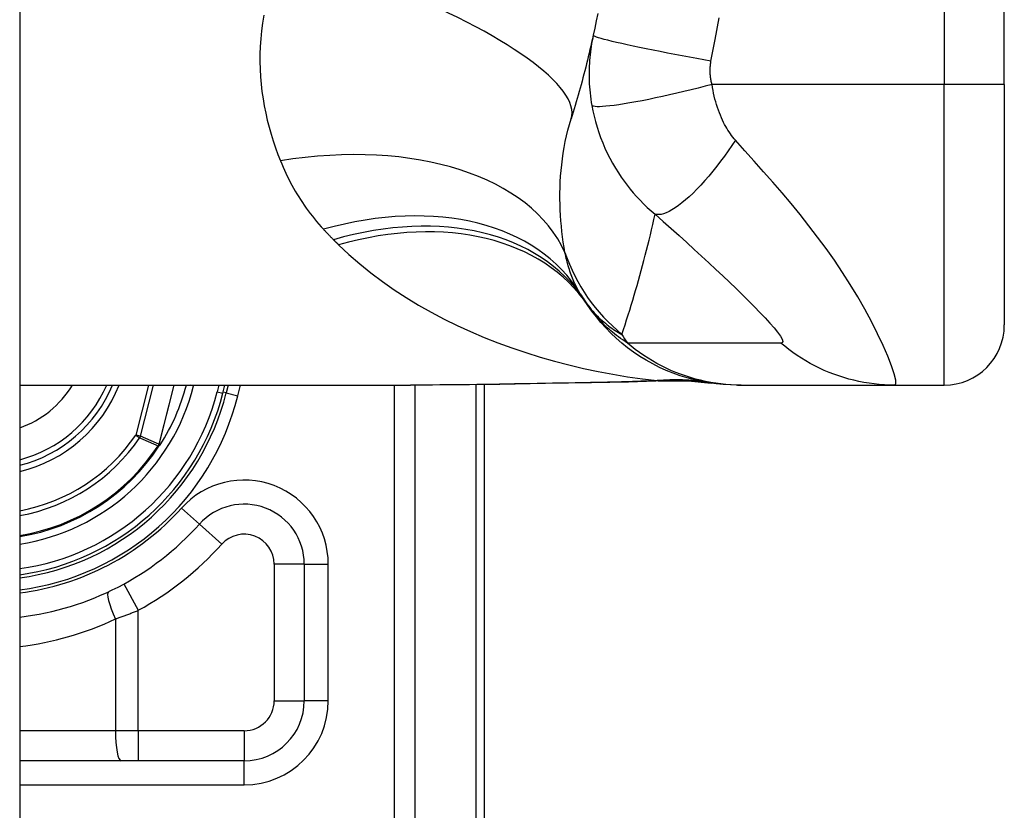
# Model space of a CAD drawing. Header units: inches. Extents: x 3.3 to 80.3, y 4.6 to 43.1.
# Tile 75 of 80: x 47.866 to 48.511, y 27.858 to 28.375. Entities that reach past the tile are written whole.
import ezdxf

# ---------------------------------------------------------------- set-up
doc = ezdxf.new("R2010")
doc.units = ezdxf.units.IN
doc.header["$MEASUREMENT"] = 0
doc.layers.add('Visible Edges(ANSI)', color=7, linetype='Continuous', lineweight=25)
doc.layers.add('Visible Tangent Edges(ANSI)', color=7, linetype='Continuous', lineweight=25)

msp = doc.modelspace()

# ---------------------------------------------------------------- linework, layer by layer
at = {"layer": 'Visible Edges(ANSI)'}
for p, q in [((47.86639, 32.62389), (47.86639, 13.11289)), ((48.51128, 28.33288), (48.51128, 28.7069)), ((48.51128, 28.33288), (48.51128, 28.1754)), ((48.17089, 27.76989), (48.17089, 28.13639)), ((47.86639, 28.13603), (48.12234, 28.13603)), ((47.99951, 28.1307), (48.00086, 28.13603)), ((48.00289, 28.13603), (48.00162, 28.1309)), ((48.33652, 28.13603), (48.33894, 28.13603)), ((48.33894, 28.13603), (48.43937, 28.13603)), ((48.43937, 28.13603), (48.47191, 28.13603)), ((47.95829, 28.09675), (47.95762, 28.09595)), ((48.05278, 28.01871), (48.05278, 27.92934)), ((48.01341, 27.88997), (47.86639, 27.88997))]:
    msp.add_line(p, q, dxfattribs=at)
at = {"layer": 'Visible Edges(ANSI)', "flags": 128}
for points in [[(48.24501, 28.37935), (48.24406, 28.3746), (48.24307, 28.36987), (48.24205, 28.36514)], [(48.24205, 28.36514), (48.24153, 28.36279), (48.241, 28.36043), (48.24046, 28.35809), (48.23992, 28.35575), (48.23937, 28.35342), (48.23881, 28.35109), (48.23824, 28.34877), (48.23767, 28.34646), (48.23709, 28.34416), (48.23651, 28.34186), (48.23591, 28.33957), (48.23531, 28.33728), (48.23471, 28.33501), (48.23409, 28.33273), (48.23347, 28.33047), (48.23285, 28.32821), (48.23221, 28.32596), (48.23157, 28.32372), (48.23092, 28.32148), (48.23027, 28.31925), (48.22961, 28.31702), (48.22894, 28.3148), (48.22827, 28.31259), (48.22759, 28.31039)], [(48.33652, 28.13603), (48.33188, 28.13612), (48.3272, 28.1364), (48.3225, 28.13686), (48.31778, 28.13753), (48.31306, 28.13838), (48.30836, 28.13944), (48.30367, 28.14069), (48.29903, 28.14214), (48.29443, 28.14379), (48.28989, 28.14563), (48.28542, 28.14766), (48.28104, 28.14987), (48.27675, 28.15227), (48.27257, 28.15484), (48.26851, 28.15758), (48.26458, 28.16047), (48.26078, 28.16352), (48.25712, 28.1667), (48.25362, 28.17001), (48.25027, 28.17345), (48.24709, 28.17699), (48.24408, 28.18063), (48.24123, 28.18436), (48.23856, 28.18816)], [(48.24092, 28.13749), (48.21075, 28.13701), (48.18086, 28.13653), (48.15136, 28.13617), (48.12234, 28.13603)], [(48.28902, 28.13883), (48.26522, 28.13799), (48.24092, 28.13749)], [(48.28902, 28.13883), (48.3042, 28.13878), (48.31932, 28.13729)], [(47.95833, 28.09679), (47.9583, 28.09676), (47.95826, 28.09672), (47.95822, 28.09669), (47.95818, 28.09666), (47.95814, 28.09662), (47.9581, 28.09659), (47.95806, 28.09656), (47.95801, 28.09654), (47.95797, 28.09651), (47.95792, 28.09648), (47.95788, 28.09645), (47.95783, 28.09643), (47.95778, 28.09641), (47.95774, 28.09638), (47.95769, 28.09636), (47.95764, 28.09634), (47.9576, 28.09632), (47.95755, 28.09629), (47.95751, 28.09627), (47.95746, 28.09625), (47.95742, 28.09623), (47.95737, 28.09621), (47.95733, 28.09619), (47.95729, 28.09617)], [(47.95847, 28.09697), (47.95847, 28.09696), (47.95846, 28.09695), (47.95846, 28.09694), (47.95845, 28.09693), (47.95845, 28.09693), (47.95844, 28.09692), (47.95844, 28.09691), (47.95843, 28.0969), (47.95842, 28.0969), (47.95842, 28.09689), (47.95841, 28.09688), (47.95841, 28.09687), (47.9584, 28.09687), (47.9584, 28.09686), (47.95839, 28.09685), (47.95838, 28.09684), (47.95838, 28.09684), (47.95837, 28.09683), (47.95836, 28.09682), (47.95836, 28.09682), (47.95835, 28.09681), (47.95834, 28.0968), (47.95834, 28.09679), (47.95833, 28.09679)]]:
    msp.add_lwpolyline(points, dxfattribs=at)
at = {"layer": 'Visible Edges(ANSI)'}
for centre, radius, start, end in [((48.33449, 28.25719), 0.11811, 211.30007, 213.52082), ((48.73107, 28.51989), 0.59381, 213.52082, 213.96213), ((48.47191, 28.1754), 0.03937, 270, 0), ((47.84489, 28.16989), 0.089, 283.9794, 337.63968), ((47.84489, 28.16989), 0.1615, 277.65032, 346.02913), ((47.84489, 28.16989), 0.1595, 277.74684, 345.77595), ((47.84489, 28.16989), 0.13497, 327.29811, 345.47206), ((47.84489, 28.16989), 0.1348, 279.17731, 326.73978), ((48.01341, 28.01871), 0.03937, 0, 138.10311), ((47.84491, 28.16989), 0.18701, 276.59695, 318.10311), ((48.01341, 27.92934), 0.03937, 270, 0)]:
    msp.add_arc(centre, radius, start, end, dxfattribs=at)
at = {"layer": 'Visible Tangent Edges(ANSI)'}
for p, q in [((48.47191, 28.7069), (48.47191, 28.33288)), ((48.47191, 28.33288), (48.31983, 28.33288)), ((48.51128, 28.33288), (48.47191, 28.33288)), ((48.47191, 28.13603), (48.47191, 28.33288)), ((48.16513, 28.13632), (48.16513, 27.76989)), ((47.9508, 28.13603), (47.94252, 28.10334)), ((47.94551, 28.10258), (47.95399, 28.13603)), ((47.96733, 28.13603), (47.9575, 28.09725)), ((47.95765, 28.09721), (47.96748, 28.13603)), ((47.98031, 28.13556), (47.97847, 28.13603)), ((47.98031, 28.13556), (47.98043, 28.13603)), ((47.9968, 28.13603), (47.99569, 28.13166)), ((47.99569, 28.13166), (47.99951, 28.1307)), ((48.00162, 28.1309), (47.99968, 28.13138)), ((48.00162, 28.1309), (48.00926, 28.129)), ((48.00926, 28.129), (48.01101, 28.13603)), ((48.11156, 28.13603), (48.11156, 27.57879)), ((48.12548, 27.57879), (48.12548, 28.13603)), ((47.94551, 28.10258), (47.94252, 28.10334)), ((47.94252, 28.10334), (47.94507, 28.1016)), ((47.95703, 28.09634), (47.95729, 28.09617)), ((47.95729, 28.09669), (47.95743, 28.09662)), ((47.95729, 28.09617), (47.95762, 28.09595)), ((47.9575, 28.09725), (47.95765, 28.09721)), ((47.98411, 28.045), (47.97239, 28.05552)), ((47.98411, 28.045), (47.99876, 28.03186)), ((48.05278, 28.01871), (48.0331, 28.01871)), ((48.0331, 28.01871), (48.0331, 27.92934)), ((48.05278, 28.01871), (48.06853, 28.01871)), ((48.06853, 27.92934), (48.06853, 28.01871)), ((47.93463, 28.00581), (47.94408, 27.98854)), ((47.94408, 27.90965), (47.94408, 27.98854)), ((47.92913, 27.98284), (47.92913, 27.90965)), ((48.0331, 27.92934), (48.05278, 27.92934)), ((48.06853, 27.92934), (48.05278, 27.92934)), ((47.92913, 27.90965), (47.86639, 27.90965)), ((47.94408, 27.90965), (47.92913, 27.90965)), ((47.94408, 27.90965), (47.94408, 27.88997)), ((48.01341, 27.90965), (47.94408, 27.90965)), ((48.01341, 27.90965), (48.01341, 27.88997)), ((48.01341, 27.87422), (48.01341, 27.88997)), ((47.86639, 27.87422), (48.01341, 27.87422))]:
    msp.add_line(p, q, dxfattribs=at)
at = {"layer": 'Visible Tangent Edges(ANSI)', "flags": 128}
for points in [[(48.02623, 28.37826), (48.0254, 28.37311), (48.02474, 28.36799), (48.02424, 28.3629), (48.02391, 28.35785), (48.02373, 28.35284), (48.02371, 28.34786), (48.02384, 28.34292), (48.02412, 28.33802), (48.02453, 28.33316), (48.02508, 28.32834), (48.02576, 28.32356), (48.02658, 28.31883), (48.02751, 28.31415), (48.02857, 28.30952), (48.02974, 28.30493), (48.03102, 28.30041), (48.03241, 28.29593), (48.0339, 28.29152), (48.03548, 28.28716), (48.03716, 28.28287)], [(48.31916, 28.34821), (48.32191, 28.36235), (48.32461, 28.37651)], [(48.24205, 28.36514), (48.24167, 28.36334), (48.24131, 28.36153), (48.24099, 28.35972), (48.24069, 28.35789), (48.24042, 28.35606), (48.24018, 28.35422), (48.23997, 28.35238), (48.23979, 28.35053), (48.23963, 28.34867), (48.23951, 28.34681), (48.23941, 28.34495), (48.23935, 28.34308), (48.23931, 28.34119), (48.2393, 28.33929), (48.23933, 28.33737), (48.23938, 28.33542), (48.23947, 28.33343), (48.2396, 28.33138), (48.23977, 28.32934), (48.23996, 28.32733), (48.2402, 28.32531), (48.24046, 28.32328), (48.24077, 28.32121), (48.24112, 28.31914)], [(48.31916, 28.34821), (48.31453, 28.34903), (48.30981, 28.34988), (48.30502, 28.35076), (48.3002, 28.35165), (48.29538, 28.35256), (48.29058, 28.35348), (48.28585, 28.3544), (48.28121, 28.35532), (48.27671, 28.35624), (48.27237, 28.35713), (48.26824, 28.358), (48.26435, 28.35885), (48.26072, 28.35966), (48.25738, 28.36042), (48.25435, 28.36114), (48.25165, 28.36182), (48.24928, 28.36243), (48.24725, 28.36299), (48.24557, 28.3635), (48.24423, 28.36394), (48.24322, 28.36433), (48.24253, 28.36466), (48.24214, 28.36493), (48.24205, 28.36514)], [(48.31983, 28.33288), (48.31966, 28.33355), (48.3195, 28.33422), (48.31936, 28.33489), (48.31924, 28.33555), (48.31912, 28.33621), (48.31902, 28.33688), (48.31893, 28.33756), (48.31885, 28.33821), (48.31879, 28.33886), (48.31873, 28.3395), (48.31869, 28.34013), (48.31866, 28.34076), (48.31864, 28.34139), (48.31864, 28.34201), (48.31864, 28.34264), (48.31865, 28.34326), (48.31868, 28.34389), (48.31872, 28.34451), (48.31876, 28.34513), (48.31882, 28.34575), (48.31889, 28.34637), (48.31897, 28.34698), (48.31906, 28.3476), (48.31916, 28.34821)], [(48.31983, 28.33288), (48.31533, 28.33172), (48.31075, 28.33056), (48.3061, 28.32941), (48.30141, 28.32828), (48.2967, 28.32717), (48.29201, 28.3261), (48.28737, 28.32506), (48.28281, 28.32408), (48.27836, 28.32316), (48.27406, 28.3223), (48.26993, 28.32152), (48.26601, 28.32081), (48.26233, 28.32019), (48.2589, 28.31965), (48.25574, 28.31921), (48.25288, 28.31886), (48.25033, 28.3186), (48.24809, 28.31843), (48.24616, 28.31835), (48.24455, 28.31835), (48.24325, 28.31844), (48.24226, 28.3186), (48.24155, 28.31884), (48.24112, 28.31914)], [(48.33524, 28.29642), (48.33436, 28.29742), (48.33351, 28.29847), (48.33268, 28.29955), (48.33186, 28.30066), (48.33107, 28.30181), (48.3303, 28.30299), (48.32955, 28.30421), (48.32882, 28.30546), (48.32811, 28.30674), (48.32742, 28.30807), (48.32673, 28.30946), (48.32603, 28.31102), (48.32531, 28.31272), (48.32464, 28.31444), (48.324, 28.31616), (48.3234, 28.31791), (48.32283, 28.31971), (48.32229, 28.32153), (48.32179, 28.32338), (48.32132, 28.32525), (48.32089, 28.32714), (48.3205, 28.32904), (48.32015, 28.33096), (48.31983, 28.33288)], [(48.24112, 28.31914), (48.24181, 28.31561), (48.2426, 28.31208), (48.2435, 28.30856), (48.24452, 28.30504), (48.24565, 28.30156), (48.24688, 28.2981), (48.24823, 28.29467), (48.24968, 28.29128), (48.25123, 28.28794), (48.25289, 28.28464), (48.25468, 28.28134), (48.25661, 28.27805), (48.25851, 28.275), (48.26035, 28.27225), (48.26222, 28.2696), (48.26416, 28.267), (48.26617, 28.26445), (48.26826, 28.26195), (48.27043, 28.25949), (48.27268, 28.25708), (48.27502, 28.25472), (48.27744, 28.2524), (48.27995, 28.25012), (48.28255, 28.2479)], [(48.22354, 28.22288), (48.22297, 28.22623), (48.22245, 28.22962), (48.22198, 28.23306), (48.22156, 28.23653), (48.22119, 28.24004), (48.22088, 28.24358), (48.22062, 28.24715), (48.22043, 28.25075), (48.2203, 28.25437), (48.22023, 28.25802), (48.22024, 28.26169), (48.22031, 28.26539), (48.22046, 28.2691), (48.22068, 28.27283), (48.22098, 28.27658), (48.22137, 28.28035), (48.22183, 28.28413), (48.22239, 28.28792), (48.22303, 28.2917), (48.22376, 28.29547), (48.22458, 28.29924), (48.22549, 28.30298), (48.22649, 28.3067), (48.22759, 28.31039)], [(48.33524, 28.29642), (48.33288, 28.29293), (48.33046, 28.28947), (48.32798, 28.28603), (48.32546, 28.28264), (48.32289, 28.27932), (48.32031, 28.27608), (48.3177, 28.27294), (48.31509, 28.26993), (48.3125, 28.26706), (48.30992, 28.26434), (48.30739, 28.26179), (48.3049, 28.25943), (48.30248, 28.25727), (48.30012, 28.25531), (48.29786, 28.25357), (48.29569, 28.25206), (48.29362, 28.25077), (48.29167, 28.2497), (48.28983, 28.24886), (48.28812, 28.24825), (48.28653, 28.24785), (48.28508, 28.24767), (48.28375, 28.24768), (48.28255, 28.2479)], [(48.43937, 28.13603), (48.44019, 28.13686), (48.44013, 28.13933), (48.43919, 28.14333), (48.43746, 28.14862), (48.43499, 28.15497), (48.43192, 28.16207), (48.42832, 28.16969), (48.42431, 28.17762), (48.41994, 28.1857), (48.41528, 28.19382), (48.41037, 28.20189), (48.40526, 28.20988), (48.39997, 28.21774), (48.39453, 28.22545), (48.38896, 28.23301), (48.38328, 28.24043), (48.3775, 28.24771), (48.37163, 28.25486), (48.36569, 28.26191), (48.3597, 28.26885), (48.35366, 28.27573), (48.34755, 28.28262), (48.34138, 28.28954), (48.33524, 28.29642)], [(48.03716, 28.28287), (48.038, 28.28083), (48.03887, 28.27881), (48.03977, 28.27679), (48.0407, 28.27479), (48.04165, 28.27281), (48.04264, 28.27084), (48.04365, 28.26889), (48.04469, 28.26695), (48.04576, 28.26502), (48.04686, 28.26311), (48.04798, 28.26122), (48.04914, 28.25934), (48.05033, 28.25748), (48.05154, 28.25564), (48.05279, 28.2538), (48.05406, 28.25199), (48.05537, 28.25019), (48.05671, 28.24841), (48.05807, 28.24664), (48.05947, 28.2449), (48.0609, 28.24316), (48.06236, 28.24145), (48.06385, 28.23975), (48.06537, 28.23808)], [(48.26082, 28.16927), (48.26187, 28.17243), (48.2629, 28.1756), (48.26393, 28.17878), (48.26494, 28.18197), (48.26594, 28.18516), (48.26693, 28.18837), (48.2679, 28.19159), (48.26886, 28.19482), (48.26981, 28.19806), (48.27075, 28.20131), (48.27168, 28.20457), (48.27259, 28.20785), (48.27349, 28.21113), (48.27438, 28.21442), (48.27525, 28.21772), (48.27612, 28.22103), (48.27697, 28.22435), (48.2778, 28.22768), (48.27863, 28.23103), (48.27944, 28.23438), (48.28024, 28.23774), (48.28102, 28.24112), (48.28179, 28.2445), (48.28255, 28.2479)], [(48.28255, 28.2479), (48.28787, 28.24322), (48.29314, 28.23855), (48.29828, 28.23395), (48.3033, 28.22942), (48.30822, 28.22494), (48.31305, 28.22051), (48.31779, 28.21612), (48.32242, 28.2118), (48.32695, 28.20754), (48.33135, 28.20335), (48.33564, 28.19922), (48.33979, 28.19518), (48.34379, 28.19122), (48.34762, 28.18737), (48.35125, 28.18364), (48.35464, 28.18006), (48.35774, 28.17667), (48.36049, 28.17351), (48.36281, 28.17066), (48.3646, 28.16818), (48.36576, 28.16617), (48.36623, 28.16469), (48.36595, 28.16382), (48.3649, 28.16357)], [(48.06537, 28.23808), (48.06563, 28.23779), (48.0659, 28.2375), (48.06617, 28.23721), (48.06644, 28.23692), (48.0667, 28.23664), (48.06697, 28.23635), (48.06724, 28.23606), (48.06751, 28.23578), (48.06778, 28.23549), (48.06805, 28.23521), (48.06833, 28.23492), (48.0686, 28.23464), (48.06887, 28.23435), (48.06915, 28.23407), (48.06942, 28.23379), (48.06969, 28.23351), (48.06997, 28.23322), (48.07024, 28.23294), (48.07052, 28.23266), (48.0708, 28.23238), (48.07107, 28.2321), (48.07135, 28.23182), (48.07163, 28.23154), (48.07191, 28.23126)], [(48.07191, 28.23126), (48.07205, 28.23112), (48.07219, 28.23098), (48.07233, 28.23084), (48.07247, 28.2307), (48.07261, 28.23056), (48.07275, 28.23042), (48.0729, 28.23028), (48.07304, 28.23014), (48.07318, 28.23), (48.07332, 28.22986), (48.07346, 28.22972), (48.0736, 28.22958), (48.07374, 28.22944), (48.07388, 28.22931), (48.07402, 28.22917), (48.07416, 28.22903), (48.07431, 28.22889), (48.07445, 28.22875), (48.07459, 28.22861), (48.07473, 28.22847), (48.07487, 28.22833), (48.07501, 28.22819), (48.07515, 28.22806), (48.07529, 28.22792)], [(48.07529, 28.22792), (48.08206, 28.22153), (48.0891, 28.2154), (48.09639, 28.2095), (48.10391, 28.20386), (48.11165, 28.19845), (48.11958, 28.19329), (48.12769, 28.18837), (48.13597, 28.18369), (48.1444, 28.17925), (48.15299, 28.17503), (48.16172, 28.17104), (48.17059, 28.16726), (48.17958, 28.16372), (48.18869, 28.16039), (48.19791, 28.15728), (48.20722, 28.15438), (48.21661, 28.15171), (48.22608, 28.14925), (48.23562, 28.147), (48.24521, 28.14497), (48.25485, 28.14315), (48.26453, 28.14154), (48.27423, 28.14014), (48.28396, 28.13895)], [(48.23357, 28.19583), (48.233, 28.19678), (48.23244, 28.19775), (48.2319, 28.19873), (48.23137, 28.19973), (48.23085, 28.20075), (48.23035, 28.20178), (48.22986, 28.20282), (48.22938, 28.20388), (48.22892, 28.20495), (48.22847, 28.20604), (48.22803, 28.20715), (48.22761, 28.20827), (48.2272, 28.2094), (48.2268, 28.21055), (48.22642, 28.21171), (48.22605, 28.21289), (48.22569, 28.21409), (48.22534, 28.2153), (48.22501, 28.21653), (48.22469, 28.21777), (48.22438, 28.21902), (48.22409, 28.22029), (48.22381, 28.22158), (48.22354, 28.22288)], [(48.23602, 28.19196), (48.23695, 28.1906), (48.23789, 28.18928), (48.23884, 28.188), (48.2398, 28.18677), (48.24078, 28.18557), (48.24177, 28.18442), (48.24276, 28.18331), (48.24377, 28.18223), (48.24479, 28.18119), (48.24581, 28.18019), (48.24684, 28.17922), (48.24788, 28.17828), (48.24893, 28.17737), (48.24998, 28.17649), (48.25104, 28.17564), (48.25211, 28.17483), (48.25318, 28.17404), (48.25425, 28.17328), (48.25534, 28.17255), (48.25642, 28.17184), (48.25752, 28.17116), (48.25861, 28.1705), (48.25971, 28.16987), (48.26082, 28.16927)], [(48.26439, 28.1636), (48.26288, 28.16459), (48.26142, 28.16558), (48.26, 28.16658), (48.25863, 28.16758), (48.25729, 28.16858), (48.256, 28.16959), (48.25475, 28.1706), (48.25354, 28.17161), (48.25237, 28.17262), (48.25123, 28.17364), (48.25012, 28.17466), (48.24905, 28.17568), (48.24802, 28.17671), (48.24701, 28.17773), (48.24604, 28.17876), (48.2451, 28.1798), (48.24419, 28.18083), (48.2433, 28.18187), (48.24245, 28.18291), (48.24162, 28.18395), (48.24082, 28.185), (48.24004, 28.18605), (48.23929, 28.1871), (48.23856, 28.18816)], [(48.33894, 28.13603), (48.33563, 28.13608), (48.33231, 28.13622), (48.32897, 28.13647), (48.32563, 28.13681), (48.32229, 28.13725), (48.31896, 28.13779), (48.31563, 28.13843), (48.31232, 28.13918), (48.30902, 28.14002), (48.30575, 28.14096), (48.3025, 28.142), (48.29928, 28.14314), (48.2961, 28.14437), (48.29295, 28.14569), (48.28985, 28.14711), (48.28679, 28.14862), (48.28378, 28.15021), (48.28082, 28.15189), (48.27792, 28.15366), (48.27509, 28.1555), (48.27231, 28.15742), (48.2696, 28.15941), (48.26696, 28.16147), (48.26439, 28.1636)], [(48.3649, 28.16357), (48.36069, 28.1636), (48.3565, 28.1636), (48.35231, 28.1636), (48.34812, 28.1636), (48.34394, 28.1636), (48.33975, 28.1636), (48.33557, 28.1636), (48.33138, 28.1636), (48.3272, 28.1636), (48.32301, 28.1636), (48.31882, 28.1636), (48.31464, 28.1636), (48.31045, 28.1636), (48.30627, 28.1636), (48.30208, 28.1636), (48.2979, 28.1636), (48.29371, 28.1636), (48.28953, 28.1636), (48.28534, 28.1636), (48.28115, 28.1636), (48.27697, 28.1636), (48.27279, 28.1636), (48.26859, 28.1636), (48.26439, 28.1636)], [(48.43937, 28.13603), (48.43605, 28.13608), (48.43273, 28.13622), (48.42939, 28.13647), (48.42605, 28.13681), (48.42271, 28.13725), (48.41937, 28.13779), (48.41605, 28.13843), (48.41274, 28.13917), (48.40944, 28.14001), (48.40617, 28.14095), (48.40292, 28.14199), (48.39971, 28.14313), (48.39653, 28.14436), (48.39338, 28.14568), (48.39028, 28.1471), (48.38723, 28.1486), (48.38423, 28.1502), (48.38128, 28.15188), (48.37839, 28.15364), (48.37556, 28.15548), (48.37279, 28.15739), (48.37009, 28.15938), (48.36746, 28.16144), (48.3649, 28.16357)], [(48.24033, 28.13765), (48.2353, 28.13757), (48.23028, 28.13748), (48.22526, 28.13739), (48.22026, 28.1373), (48.21526, 28.13721), (48.21027, 28.13712), (48.20529, 28.13703), (48.20032, 28.13694), (48.19536, 28.13686), (48.19041, 28.13677), (48.18547, 28.13668), (48.18054, 28.1366), (48.17562, 28.13652), (48.17071, 28.13645), (48.16581, 28.13638), (48.16093, 28.13631), (48.15606, 28.13625), (48.1512, 28.1362), (48.14635, 28.13615), (48.14152, 28.13611), (48.13671, 28.13607), (48.1319, 28.13605), (48.12712, 28.13603), (48.12234, 28.13603)], [(48.28396, 28.13895), (48.28218, 28.13887), (48.2804, 28.13879), (48.27861, 28.13871), (48.27682, 28.13864), (48.27503, 28.13857), (48.27323, 28.1385), (48.27143, 28.13844), (48.26962, 28.13838), (48.26781, 28.13831), (48.266, 28.13826), (48.26419, 28.1382), (48.26237, 28.13815), (48.26055, 28.13809), (48.25872, 28.13805), (48.2569, 28.138), (48.25507, 28.13795), (48.25323, 28.13791), (48.2514, 28.13787), (48.24956, 28.13783), (48.24772, 28.13779), (48.24588, 28.13775), (48.24403, 28.13772), (48.24218, 28.13768), (48.24033, 28.13765)], [(48.24092, 28.13749), (48.24089, 28.13749), (48.24087, 28.13749), (48.24084, 28.13749), (48.24082, 28.13749), (48.2408, 28.1375), (48.24077, 28.1375), (48.24075, 28.1375), (48.24072, 28.13751), (48.2407, 28.13751), (48.24067, 28.13752), (48.24065, 28.13752), (48.24062, 28.13753), (48.2406, 28.13754), (48.24057, 28.13754), (48.24055, 28.13755), (48.24053, 28.13756), (48.2405, 28.13757), (48.24048, 28.13758), (48.24045, 28.13759), (48.24043, 28.1376), (48.2404, 28.13761), (48.24038, 28.13763), (48.24036, 28.13764), (48.24033, 28.13765)], [(48.28396, 28.13895), (48.28413, 28.13894), (48.2843, 28.13894), (48.28447, 28.13894), (48.28463, 28.13893), (48.28479, 28.13893), (48.28495, 28.13892), (48.2851, 28.13892), (48.28524, 28.13892), (48.28539, 28.13891), (48.28552, 28.13891), (48.28566, 28.1389), (48.28578, 28.1389), (48.28591, 28.1389), (48.28603, 28.13889), (48.28614, 28.13889), (48.28625, 28.13888), (48.28635, 28.13888), (48.28645, 28.13888), (48.28654, 28.13887), (48.28663, 28.13887), (48.28672, 28.13886), (48.28679, 28.13886), (48.28687, 28.13886), (48.28693, 28.13885)], [(48.28693, 28.13885), (48.28702, 28.13885), (48.28711, 28.13884), (48.28719, 28.13884), (48.28728, 28.13883), (48.28737, 28.13883), (48.28745, 28.13883), (48.28754, 28.13882), (48.28763, 28.13882), (48.28772, 28.13882), (48.2878, 28.13882), (48.28789, 28.13881), (48.28798, 28.13881), (48.28806, 28.13881), (48.28815, 28.13881), (48.28824, 28.13881), (48.28832, 28.13881), (48.28841, 28.13881), (48.2885, 28.13882), (48.28859, 28.13882), (48.28867, 28.13882), (48.28876, 28.13882), (48.28885, 28.13882), (48.28894, 28.13883), (48.28902, 28.13883)], [(47.94507, 28.1016), (47.94557, 28.10138), (47.94606, 28.10116), (47.94656, 28.10094), (47.94706, 28.10072), (47.94756, 28.1005), (47.94806, 28.10028), (47.94855, 28.10006), (47.94905, 28.09984), (47.94955, 28.09962), (47.95005, 28.0994), (47.95055, 28.09918), (47.95104, 28.09896), (47.95154, 28.09874), (47.95204, 28.09852), (47.95254, 28.0983), (47.95304, 28.09808), (47.95354, 28.09786), (47.95404, 28.09765), (47.95453, 28.09743), (47.95503, 28.09721), (47.95553, 28.09699), (47.95603, 28.09677), (47.95653, 28.09656), (47.95703, 28.09634)], [(47.9575, 28.09725), (47.957, 28.09747), (47.9565, 28.09769), (47.956, 28.09791), (47.9555, 28.09813), (47.955, 28.09835), (47.9545, 28.09857), (47.954, 28.0988), (47.9535, 28.09902), (47.953, 28.09924), (47.9525, 28.09946), (47.952, 28.09968), (47.9515, 28.0999), (47.951, 28.10013), (47.9505, 28.10035), (47.95, 28.10057), (47.9495, 28.10079), (47.949, 28.10102), (47.9485, 28.10124), (47.948, 28.10146), (47.9475, 28.10169), (47.94701, 28.10191), (47.94651, 28.10214), (47.94601, 28.10236), (47.94551, 28.10258)], [(47.95729, 28.09669), (47.95728, 28.09667), (47.95727, 28.09666), (47.95726, 28.09665), (47.95725, 28.09663), (47.95724, 28.09662), (47.95723, 28.09661), (47.95721, 28.09659), (47.9572, 28.09658), (47.95719, 28.09656), (47.95718, 28.09655), (47.95717, 28.09653), (47.95716, 28.09652), (47.95715, 28.0965), (47.95714, 28.09649), (47.95712, 28.09648), (47.95711, 28.09646), (47.9571, 28.09645), (47.95709, 28.09643), (47.95708, 28.09642), (47.95707, 28.0964), (47.95706, 28.09639), (47.95705, 28.09637), (47.95704, 28.09636), (47.95703, 28.09634)], [(47.95729, 28.09669), (47.95729, 28.09667), (47.95728, 28.09664), (47.95728, 28.09662), (47.95728, 28.0966), (47.95727, 28.09658), (47.95727, 28.09656), (47.95727, 28.09654), (47.95727, 28.09651), (47.95727, 28.09649), (47.95726, 28.09647), (47.95726, 28.09645), (47.95726, 28.09643), (47.95726, 28.09641), (47.95727, 28.09638), (47.95727, 28.09636), (47.95727, 28.09634), (47.95727, 28.09632), (47.95727, 28.0963), (47.95727, 28.09628), (47.95728, 28.09626), (47.95728, 28.09623), (47.95728, 28.09621), (47.95728, 28.09619), (47.95729, 28.09617)], [(47.9575, 28.09725), (47.95749, 28.09723), (47.95748, 28.0972), (47.95748, 28.09718), (47.95747, 28.09715), (47.95746, 28.09713), (47.95746, 28.09711), (47.95745, 28.09708), (47.95744, 28.09706), (47.95743, 28.09704), (47.95743, 28.09701), (47.95742, 28.09699), (47.95741, 28.09696), (47.9574, 28.09694), (47.95739, 28.09692), (47.95738, 28.09689), (47.95737, 28.09687), (47.95736, 28.09685), (47.95735, 28.09682), (47.95735, 28.0968), (47.95734, 28.09678), (47.95733, 28.09676), (47.95732, 28.09673), (47.9573, 28.09671), (47.95729, 28.09669)], [(47.95729, 28.09617), (47.95729, 28.09619), (47.9573, 28.09621), (47.9573, 28.09623), (47.95731, 28.09625), (47.95731, 28.09627), (47.95731, 28.09629), (47.95732, 28.09631), (47.95732, 28.09632), (47.95733, 28.09634), (47.95734, 28.09636), (47.95734, 28.09638), (47.95735, 28.0964), (47.95735, 28.09642), (47.95736, 28.09644), (47.95737, 28.09646), (47.95737, 28.09648), (47.95738, 28.09649), (47.95739, 28.09651), (47.95739, 28.09653), (47.9574, 28.09655), (47.95741, 28.09657), (47.95742, 28.09659), (47.95742, 28.0966), (47.95743, 28.09662)], [(47.95743, 28.09662), (47.95744, 28.09665), (47.95745, 28.09667), (47.95747, 28.09669), (47.95748, 28.09672), (47.95749, 28.09674), (47.9575, 28.09677), (47.95751, 28.09679), (47.95752, 28.09681), (47.95753, 28.09684), (47.95754, 28.09686), (47.95754, 28.09689), (47.95755, 28.09691), (47.95756, 28.09694), (47.95757, 28.09696), (47.95758, 28.09699), (47.95759, 28.09701), (47.9576, 28.09704), (47.9576, 28.09706), (47.95761, 28.09709), (47.95762, 28.09711), (47.95763, 28.09714), (47.95763, 28.09716), (47.95764, 28.09719), (47.95765, 28.09721)], [(47.92913, 27.98284), (47.92976, 27.98307), (47.93038, 27.98329), (47.93101, 27.98351), (47.93163, 27.98374), (47.93226, 27.98396), (47.93289, 27.98419), (47.93351, 27.98442), (47.93414, 27.98465), (47.93476, 27.98489), (47.93539, 27.98512), (47.93601, 27.98536), (47.93664, 27.98559), (47.93726, 27.98583), (47.93788, 27.98607), (47.93851, 27.98631), (47.93913, 27.98656), (47.93975, 27.9868), (47.94037, 27.98704), (47.94099, 27.98729), (47.94161, 27.98754), (47.94223, 27.98779), (47.94285, 27.98803), (47.94346, 27.98829), (47.94408, 27.98854)]]:
    msp.add_lwpolyline(points, dxfattribs=at)
at = {"layer": 'Visible Tangent Edges(ANSI)'}
for centre, radius, start, end in [((48.63167, 28.39917), 0.43633, 211.79568, 212.67565), ((47.84489, 28.16989), 0.06549, 289.16587, 328.86781), ((47.84489, 28.16989), 0.08547, 284.56944, 336.6625), ((47.84489, 28.16989), 0.09294, 283.37595, 338.63462), ((47.84489, 28.16989), 0.1397, 278.85335, 345.77595), ((47.84489, 28.16989), 0.15556, 277.94415, 345.77595), ((47.84489, 28.16989), 0.16937, 277.29269, 346.02913), ((47.84489, 28.16989), 0.11814, 280.48522, 325.71954), ((47.84489, 28.16989), 0.12123, 280.21522, 325.71954), ((47.84489, 28.16989), 0.1341, 279.2258, 326.73978), ((48.01341, 28.01871), 0.05512, 0, 138.10311), ((47.84491, 28.16989), 0.17126, 277.20664, 318.10311), ((48.01341, 28.01871), 0.01969, 0, 138.10311), ((47.84491, 28.16989), 0.20669, 298.671, 318.10311), ((47.84117, 28.16989), 0.20669, 277.00862, 295.18561), ((48.01341, 27.92934), 0.05512, 270, 0), ((48.01341, 27.92934), 0.01969, 270, 0)]:
    msp.add_arc(centre, radius, start, end, dxfattribs=at)
for centre, major_axis, ratio, start_param, end_param in [((48.0396, 28.36878), (0.18799, -0.05839), 0.249251, 0, 1.285379), ((48.03716, 28.16133), (0.19017, 0.05083), 0.604241, 0.09545, 1.410679), ((48.06537, 28.09356), (0.1682, 0.10227), 0.678602, 0, 1.179478), ((48.07191, 28.08325), (0.16411, 0.10871), 0.689059, 0, 1.142601), ((48.07529, 28.07819), (0.16327, 0.10997), 0.696909, 0, 1.131926), ((48.33537, 28.25981), (0.11201, -0.03746), 0.992002, 3.787137, 4.348938), ((48.28396, 27.9436), (0.03285, 0.19409), 0.802573, 0, 0.207855), ((48.29064, 27.94254), (0.02867, 0.19475), 0.91694, 0, 0.179726), ((47.94252, 28.10334), (0.00162, 0.00359), 0.779727, 4.57537, 4.849408), ((47.93287, 27.98284), (-0.00838, 0.01781), 0.172316, 0, 1.48994), ((47.93287, 27.90965), (0, -0.01969), 0.189796, 4.712389, 6.283185)]:
    msp.add_ellipse(centre, major_axis=major_axis, ratio=ratio, start_param=start_param, end_param=end_param, dxfattribs=at)

doc.saveas('drawing.dxf')
